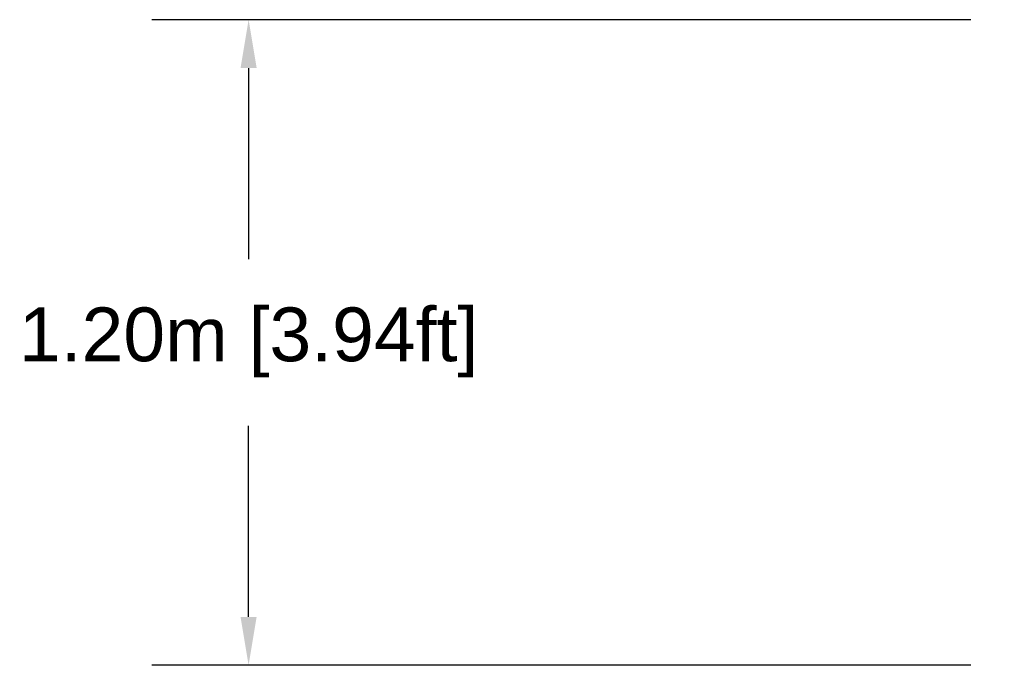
# Model space of a CAD drawing. Header units: millimetres. Extents: x 2510 to 8595, y 1789 to 5284.
# Tile 2 of 2: x 8593.14 to 8594.97, y 5282.59 to 5283.79. Entities that reach past the tile are written whole.
import ezdxf

# ---------------------------------------------------------------- set-up
doc = ezdxf.new("R2010")
doc.units = ezdxf.units.MM
doc.styles.get("Standard").update_dxf_attribs({"font": 'arial.ttf'})
doc.dimstyles.get("Standard").update_dxf_attribs({"dimtxt": 0.18, "dimasz": 0.18, "dimexe": 0.18, "dimexo": 0.0625, "dimgap": 0.09, "dimtad": 0, "dimtih": 1, "dimtoh": 1, "dimdec": 4, "dimzin": 0, "dimdsep": 46, "dimtxsty": 'Standard', "dimcen": 0.09, "dimadec": 0, "dimazin": 0, "dimtfac": 1, "dimtdec": 4, "dimtofl": 0, "dimtmove": 0, "dimatfit": 3, "dimfxl": 1, "dimtolj": 1, "dimtzin": 0, "dimarcsym": 0})

# ---------------------------------------------------------------- blocks, each defined once
blk = doc.blocks.new('*D8')
at = {"color": 0, "lineweight": -2, "transparency": 16777216}
for p, q in [((8594.9101, 5283.7918), (8593.3876, 5283.7918)), ((8593.5676, 5283.7018), (8593.5676, 5283.3465)), ((8593.5676, 5282.6818), (8593.5676, 5283.037)), ((8594.9101, 5282.5918), (8593.3876, 5282.5918))]:
    blk.add_line(p, q, dxfattribs=at)
at = {"color": 0, "transparency": 16777216}
for points in [[(8593.5526, 5283.7018), (8593.5826, 5283.7018), (8593.5676, 5283.7918)], [(8593.5526, 5282.6818), (8593.5826, 5282.6818), (8593.5676, 5282.5918)]]:
    blk.add_solid(points, dxfattribs=at)
at = {"layer": 'Defpoints', "color": 0, "transparency": 16777216}
for p in [(8594.9726, 5283.7918), (8593.5676, 5282.5918), (8594.9726, 5282.5918)]:
    blk.add_point(p, dxfattribs=at)
at = {"color": 0, "transparency": 16777216, "insert": (8593.5676, 5283.1918), "char_height": 0.1, "attachment_point": 5}
blk.add_mtext('\\A1;1.20m [3.94ft]', dxfattribs=at)
blk = doc.blocks.new('*D11')
at = {"color": 0, "lineweight": -2, "transparency": 16777216}
for p, q in [((8594.9101, 5283.7918), (8593.3876, 5283.7918)), ((8593.5676, 5283.7018), (8593.5676, 5283.3465)), ((8593.5676, 5282.6818), (8593.5676, 5283.037)), ((8594.9101, 5282.5918), (8593.3876, 5282.5918))]:
    blk.add_line(p, q, dxfattribs=at)
at = {"color": 0, "transparency": 16777216}
for points in [[(8593.5526, 5283.7018), (8593.5826, 5283.7018), (8593.5676, 5283.7918)], [(8593.5526, 5282.6818), (8593.5826, 5282.6818), (8593.5676, 5282.5918)]]:
    blk.add_solid(points, dxfattribs=at)
at = {"layer": 'Defpoints', "color": 0, "transparency": 16777216}
for p in [(8594.9726, 5283.7918), (8593.5676, 5282.5918), (8594.9726, 5282.5918)]:
    blk.add_point(p, dxfattribs=at)
at = {"color": 0, "transparency": 16777216, "insert": (8593.5676, 5283.1918), "char_height": 0.1, "attachment_point": 5}
blk.add_mtext('\\A1;1.20m [3.94ft]', dxfattribs=at)

msp = doc.modelspace()

# ---------------------------------------------------------------- dimensions: what is measured, and where the dimension line sits
for picture in ['*D8', '*D11']:
    dim = msp.add_linear_dim(base=(8593.5676, 5282.5918), p1=(8594.9726, 5283.7918), p2=(8594.9726, 5282.5918), angle=90, dimstyle='Standard', override={"dimtxt": 0.1, "dimasz": 0.09, "dimdec": 2, "dimpost": '<>m'})
    dim.commit()
    dim.dimension.update_dxf_attribs({"geometry": picture, "text_midpoint": (8593.5676, 5283.1918)})

doc.saveas('drawing.dxf')
